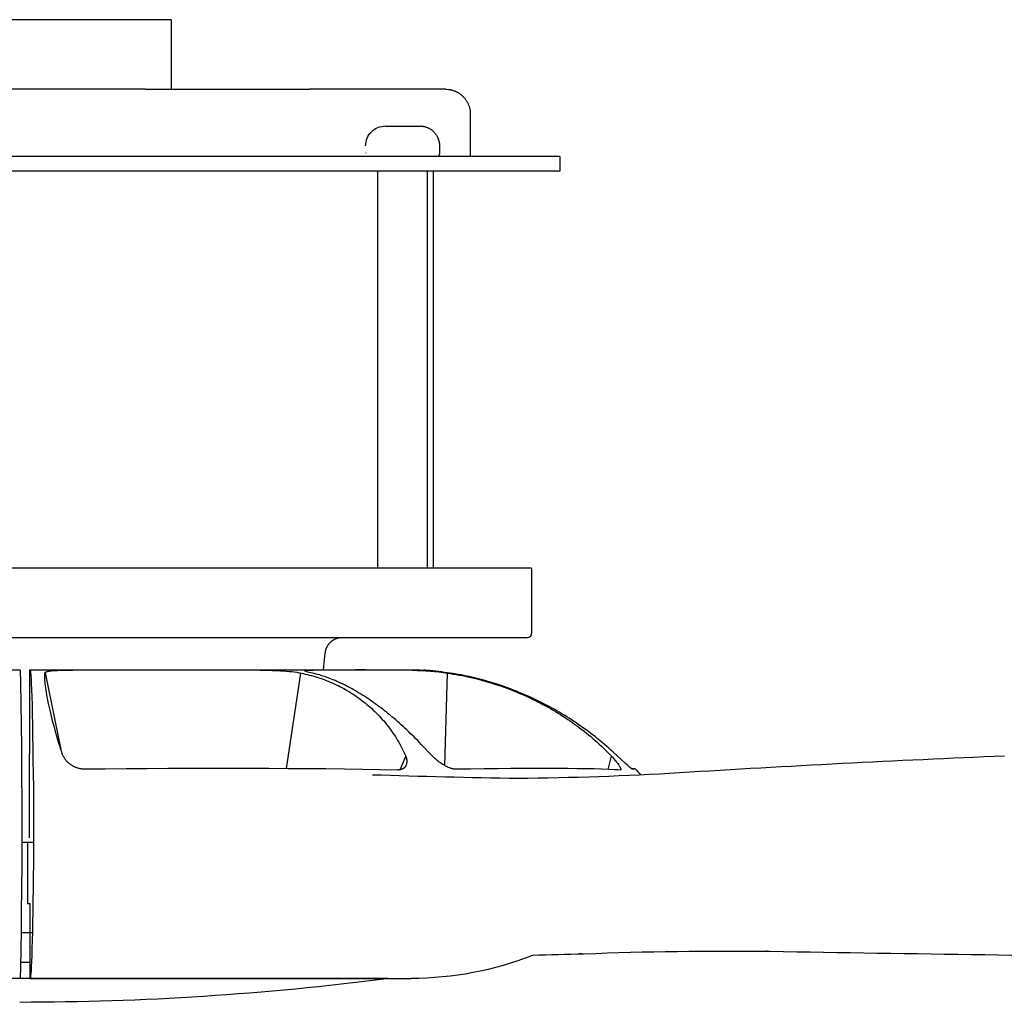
# Model space of a CAD drawing. Extents: x 1372 to 3774, y 1584 to 3487.
# Tile 3 of 28: x 1942 to 2062, y 1584 to 1704. Entities that reach past the tile are written whole.
import ezdxf

# ---------------------------------------------------------------- set-up
doc = ezdxf.new("R2010")
doc.units = 0
doc.layers.add('MAKE2D$VISIBLE$CURVAS', color=7, linetype='CONTINUOUS')

msp = doc.modelspace()

# ---------------------------------------------------------------- linework, layer by layer
at = {"layer": 'MAKE2D$VISIBLE$CURVAS', "color": 250}
for p, q in [((1960.05, 1704.26), (1938.78, 1704.26)), ((1960.05, 1704.26), (1960.05, 1695.76)), ((1956.87, 1695.76), (1933.77, 1695.76)), ((1956.87, 1695.76), (1976.93, 1695.76)), ((1993.58, 1695.76), (1976.93, 1695.76)), ((1996.58, 1692.76), (1996.58, 1687.56)), ((1986.21, 1691.27), (1988, 1691.27)), ((1988, 1691.27), (1990.39, 1691.27)), ((1990.39, 1691.27), (1990.39, 1691.27)), ((1992.82, 1688.87), (1992.82, 1687.98)), ((2007.54, 1687.56), (1931.69, 1687.56)), ((1983.82, 1687.98), (1983.85, 1687.98)), ((2007.54, 1687.56), (2007.54, 1685.76)), ((2007.54, 1685.76), (1931.69, 1685.76)), ((1985.31, 1637.26), (1985.31, 1685.76)), ((1991.31, 1685.76), (1991.31, 1637.26)), ((1992.07, 1685.76), (1992.07, 1637.26)), ((2004.05, 1637.26), (1932.21, 1637.26)), ((2004.05, 1637.26), (2004.05, 1629.27)), ((1959.8, 1628.76), (1932.29, 1628.76)), ((1983.7, 1628.76), (1959.8, 1628.76)), ((2003.54, 1628.76), (1983.7, 1628.76)), ((1978.83, 1626.87), (1978.63, 1624.85)), ((1894.21, 1624.85), (1941.61, 1624.85)), ((1942.73, 1624.85), (1942.71, 1604.3)), ((1942.73, 1624.85), (1942.8, 1624.85)), ((1942.8, 1624.85), (1989.2, 1624.85)), ((1983.89, 1624.85), (1983.89, 1624.8)), ((1944.64, 1624.49), (1946.58, 1615.09)), ((1970.89, 1624.8), (1948.04, 1624.8)), ((1974.12, 1612.77), (1975.9, 1624.44)), ((1989.54, 1624.8), (1977.44, 1624.8)), ((1990.92, 1624.81), (1991.06, 1624.8)), ((1991.06, 1624.8), (1990.92, 1624.8)), ((1993.47, 1613.15), (1993.79, 1624.44)), ((1946.68, 1614.79), (1946.58, 1615.09)), ((1946.7, 1614.71), (1946.68, 1614.79)), ((1988.03, 1612.63), (1988.71, 1614.3)), ((2013.42, 1612.68), (2013.83, 1614.3)), ((1988.73, 1613.15), (1988.72, 1613.14)), ((2016.71, 1612.75), (2016.71, 1612.75)), ((2002.4, 1611.6), (2002.4, 1611.6)), ((1941.83, 1608.65), (1941.83, 1608.65)), ((1941.83, 1601.1), (1941.83, 1608.65)), ((1943.24, 1608.65), (1943.24, 1601.09)), ((1943.24, 1603.76), (1941.83, 1603.76)), ((1942.48, 1603.77), (1942.48, 1596.3)), ((1941.83, 1601.09), (1941.83, 1601.09)), ((1942.48, 1596.3), (1942.8, 1596.3)), ((1942.8, 1596.3), (1942.8, 1587.14)), ((1943.09, 1592.72), (1941.76, 1592.72)), ((2010.5, 1590.11), (2010.46, 1590.11)), ((2010.5, 1590.11), (2010.5, 1590.11)), ((1941.7, 1589.11), (1942.81, 1589.11)), ((1941.61, 1587.14), (1894.04, 1587.14)), ((1986.4, 1587.12), (1934.85, 1587.12)), ((1942.81, 1587.14), (1989.38, 1587.14)), ((1986.54, 1587.14), (1986.4, 1587.12)), ((1988.97, 1587.15), (1988.97, 1587.14))]:
    msp.add_line(p, q, dxfattribs=at)
for points in [[(1993.58, 1695.76), (1993.94, 1695.74), (1993.99, 1695.73), (1994.03, 1695.73), (1994.08, 1695.72), (1994.13, 1695.71), (1994.2, 1695.7), (1994.27, 1695.68), (1994.34, 1695.66), (1994.41, 1695.64), (1994.48, 1695.62), (1994.55, 1695.6), (1994.62, 1695.58), (1994.69, 1695.55), (1994.76, 1695.52), (1994.83, 1695.49), (1994.9, 1695.46), (1994.96, 1695.42), (1995.03, 1695.39), (1995.1, 1695.35), (1995.16, 1695.31), (1995.23, 1695.27), (1995.29, 1695.22), (1995.35, 1695.18), (1995.41, 1695.13), (1995.47, 1695.09), (1995.53, 1695.04), (1995.59, 1694.99), (1995.65, 1694.93), (1995.7, 1694.88), (1995.76, 1694.83), (1995.81, 1694.77), (1995.86, 1694.71), (1995.91, 1694.65), (1995.96, 1694.59), (1996, 1694.53), (1996.05, 1694.47), (1996.09, 1694.4), (1996.13, 1694.34), (1996.17, 1694.27), (1996.21, 1694.2), (1996.25, 1694.14), (1996.28, 1694.07), (1996.31, 1694), (1996.34, 1693.93), (1996.37, 1693.86), (1996.4, 1693.79), (1996.42, 1693.73), (1996.44, 1693.66), (1996.47, 1693.59), (1996.48, 1693.52), (1996.5, 1693.45), (1996.52, 1693.38), (1996.53, 1693.31), (1996.54, 1693.24), (1996.55, 1693.17), (1996.56, 1693.1), (1996.57, 1693.03), (1996.57, 1692.96), (1996.58, 1692.89), (1996.58, 1692.83), (1996.58, 1692.76)], [(1990.39, 1691.27), (1990.42, 1691.27), (1990.42, 1691.27), (1990.42, 1691.27), (1990.42, 1691.27), (1990.42, 1691.27), (1990.42, 1691.27), (1990.42, 1691.27), (1990.42, 1691.27), (1990.42, 1691.27), (1990.42, 1691.27), (1990.41, 1691.27), (1990.41, 1691.27), (1990.41, 1691.27), (1990.41, 1691.27), (1990.41, 1691.27), (1990.41, 1691.27), (1990.41, 1691.27), (1990.41, 1691.27), (1990.41, 1691.27), (1990.41, 1691.27), (1990.41, 1691.27), (1990.41, 1691.27), (1990.41, 1691.27), (1990.41, 1691.27), (1990.41, 1691.27), (1990.41, 1691.27), (1990.41, 1691.27), (1990.41, 1691.27), (1990.41, 1691.27), (1990.41, 1691.27), (1990.41, 1691.27), (1990.41, 1691.27), (1990.41, 1691.27), (1990.41, 1691.27), (1990.42, 1691.27), (1990.44, 1691.27), (1990.49, 1691.27), (1990.53, 1691.27), (1990.57, 1691.27), (1990.61, 1691.27), (1990.68, 1691.26), (1990.74, 1691.25), (1990.81, 1691.24), (1990.87, 1691.23), (1990.93, 1691.22), (1991, 1691.2), (1991.06, 1691.19), (1991.12, 1691.17), (1991.18, 1691.15), (1991.24, 1691.13), (1991.3, 1691.1), (1991.36, 1691.08), (1991.42, 1691.05), (1991.48, 1691.03), (1991.54, 1691), (1991.6, 1690.97), (1991.65, 1690.93), (1991.71, 1690.9), (1991.76, 1690.87), (1991.81, 1690.83), (1991.86, 1690.79), (1991.91, 1690.75), (1991.96, 1690.71), (1992.01, 1690.67), (1992.05, 1690.63), (1992.1, 1690.59), (1992.14, 1690.55), (1992.19, 1690.5), (1992.23, 1690.45), (1992.27, 1690.4), (1992.31, 1690.35), (1992.35, 1690.3), (1992.39, 1690.25), (1992.42, 1690.2), (1992.46, 1690.14), (1992.49, 1690.09), (1992.52, 1690.03), (1992.55, 1689.98), (1992.58, 1689.92), (1992.61, 1689.86), (1992.64, 1689.8), (1992.66, 1689.74), (1992.68, 1689.68), (1992.7, 1689.62), (1992.72, 1689.56), (1992.74, 1689.49), (1992.76, 1689.43), (1992.77, 1689.37), (1992.78, 1689.31), (1992.79, 1689.24), (1992.8, 1689.18), (1992.81, 1689.12), (1992.82, 1689.05), (1992.82, 1688.99), (1992.82, 1688.93), (1992.82, 1688.87)], [(1980.92, 1628.76), (1980.63, 1628.73), (1980.54, 1628.72), (1980.49, 1628.72), (1980.44, 1628.71), (1980.39, 1628.69), (1980.34, 1628.68), (1980.3, 1628.67), (1980.25, 1628.65), (1980.2, 1628.63), (1980.15, 1628.62), (1980.1, 1628.6), (1980.05, 1628.57), (1980, 1628.55), (1979.96, 1628.53), (1979.91, 1628.5), (1979.86, 1628.48), (1979.82, 1628.45), (1979.77, 1628.42), (1979.73, 1628.39), (1979.68, 1628.36), (1979.64, 1628.33), (1979.6, 1628.29), (1979.56, 1628.26), (1979.52, 1628.22), (1979.48, 1628.19), (1979.44, 1628.15), (1979.41, 1628.11), (1979.37, 1628.08), (1979.34, 1628.05), (1979.31, 1628.01), (1979.28, 1627.97), (1979.25, 1627.94), (1979.23, 1627.9), (1979.2, 1627.86), (1979.17, 1627.82), (1979.15, 1627.78), (1979.12, 1627.74), (1979.1, 1627.7), (1979.08, 1627.66), (1979.06, 1627.62), (1979.04, 1627.58), (1979.02, 1627.54), (1979, 1627.5), (1978.98, 1627.46), (1978.96, 1627.42), (1978.95, 1627.37), (1978.93, 1627.33), (1978.92, 1627.29), (1978.91, 1627.25), (1978.9, 1627.21), (1978.88, 1627.16), (1978.87, 1627.12), (1978.87, 1627.08), (1978.86, 1627.04), (1978.85, 1626.99), (1978.84, 1626.95), (1978.84, 1626.91), (1978.83, 1626.87)], [(2004.05, 1629.27), (2004.05, 1629.26), (2004.04, 1629.25), (2004.04, 1629.24), (2004.04, 1629.22), (2004.04, 1629.21), (2004.04, 1629.2), (2004.04, 1629.19), (2004.04, 1629.18), (2004.03, 1629.17), (2004.03, 1629.15), (2004.03, 1629.14), (2004.03, 1629.13), (2004.02, 1629.12), (2004.02, 1629.11), (2004.01, 1629.1), (2004.01, 1629.08), (2004, 1629.07), (2004, 1629.06), (2003.99, 1629.05), (2003.99, 1629.04), (2003.98, 1629.03), (2003.98, 1629.02), (2003.97, 1629), (2003.96, 1628.99), (2003.96, 1628.98), (2003.95, 1628.97), (2003.94, 1628.96), (2003.93, 1628.95), (2003.92, 1628.94), (2003.92, 1628.93), (2003.91, 1628.92), (2003.9, 1628.91), (2003.89, 1628.9), (2003.88, 1628.89), (2003.87, 1628.89), (2003.86, 1628.88), (2003.85, 1628.87), (2003.84, 1628.86), (2003.83, 1628.85), (2003.82, 1628.85), (2003.81, 1628.84), (2003.79, 1628.83), (2003.78, 1628.83), (2003.77, 1628.82), (2003.76, 1628.82), (2003.75, 1628.81), (2003.74, 1628.8), (2003.73, 1628.8), (2003.73, 1628.8), (2003.73, 1628.8), (2003.72, 1628.8), (2003.54, 1628.76), (2003.54, 1628.76)], [(1941.83, 1608.65), (1941.81, 1612.13), (1941.79, 1615.33), (1941.76, 1618.16), (1941.73, 1620.55), (1941.72, 1621.56), (1941.7, 1622.44), (1941.69, 1623.19), (1941.67, 1623.79), (1941.65, 1624.26), (1941.64, 1624.59), (1941.63, 1624.7), (1941.63, 1624.75), (1941.62, 1624.79), (1941.62, 1624.8), (1941.62, 1624.81), (1941.62, 1624.82), (1941.61, 1624.83), (1941.61, 1624.83), (1941.61, 1624.84), (1941.61, 1624.84), (1941.61, 1624.84), (1941.61, 1624.85), (1941.61, 1624.85), (1941.61, 1624.85), (1941.61, 1624.85), (1941.61, 1624.85)], [(1942.8, 1624.85), (1942.81, 1624.85), (1942.81, 1624.85), (1942.81, 1624.85), (1942.81, 1624.85), (1942.81, 1624.84), (1942.82, 1624.84), (1942.82, 1624.84), (1942.82, 1624.83), (1942.82, 1624.83), (1942.82, 1624.82), (1942.83, 1624.82), (1942.83, 1624.81), (1942.83, 1624.81), (1942.83, 1624.8), (1942.84, 1624.79), (1942.84, 1624.77), (1942.84, 1624.75), (1942.85, 1624.7), (1942.86, 1624.65), (1942.87, 1624.59), (1942.88, 1624.44), (1942.9, 1624.26), (1942.91, 1624.04), (1942.93, 1623.79), (1942.96, 1623.19), (1942.99, 1622.44), (1943.02, 1621.56), (1943.05, 1620.55), (1943.07, 1619.42), (1943.1, 1618.16), (1943.13, 1616.8), (1943.15, 1615.33), (1943.17, 1613.77), (1943.2, 1612.13), (1943.22, 1610.42), (1943.23, 1608.66)], [(1946.58, 1615.09), (1946.44, 1615.55), (1946.3, 1615.99), (1946.17, 1616.42), (1946.05, 1616.85), (1945.93, 1617.27), (1945.82, 1617.67), (1945.71, 1618.07), (1945.61, 1618.46), (1945.51, 1618.83), (1945.42, 1619.2), (1945.33, 1619.55), (1945.25, 1619.9), (1945.17, 1620.24), (1945.1, 1620.56), (1945.04, 1620.87), (1944.97, 1621.18), (1944.91, 1621.5), (1944.86, 1621.8), (1944.81, 1622.09), (1944.77, 1622.37), (1944.73, 1622.63), (1944.7, 1622.88), (1944.67, 1623.12), (1944.65, 1623.34), (1944.63, 1623.52), (1944.62, 1623.7), (1944.62, 1623.86), (1944.61, 1624.01), (1944.61, 1624.15), (1944.62, 1624.27), (1944.62, 1624.33), (1944.63, 1624.38), (1944.63, 1624.44), (1944.64, 1624.49)], [(1944.64, 1624.49), (1944.64, 1624.49), (1944.64, 1624.49), (1944.64, 1624.49), (1944.64, 1624.49), (1944.64, 1624.49), (1944.64, 1624.49), (1944.64, 1624.5), (1944.65, 1624.5), (1944.65, 1624.5), (1944.65, 1624.51), (1944.65, 1624.51), (1944.65, 1624.51), (1944.65, 1624.51), (1944.66, 1624.52), (1944.66, 1624.52), (1944.66, 1624.52), (1944.66, 1624.53), (1944.67, 1624.53), (1944.67, 1624.53), (1944.67, 1624.53), (1944.67, 1624.54), (1944.68, 1624.54), (1944.68, 1624.54), (1944.68, 1624.54), (1944.69, 1624.55), (1944.69, 1624.55), (1944.69, 1624.55), (1944.7, 1624.56), (1944.71, 1624.56), (1944.72, 1624.57), (1944.73, 1624.57), (1944.74, 1624.58), (1944.75, 1624.58), (1944.76, 1624.59), (1944.77, 1624.59), (1944.78, 1624.6), (1944.79, 1624.6), (1944.82, 1624.61), (1944.84, 1624.62), (1944.87, 1624.63), (1944.9, 1624.64), (1944.93, 1624.64), (1945, 1624.66), (1945.08, 1624.67), (1945.16, 1624.69), (1945.25, 1624.7), (1945.45, 1624.72), (1945.67, 1624.74), (1945.91, 1624.76), (1946.17, 1624.77), (1946.45, 1624.78), (1946.74, 1624.79), (1947.05, 1624.8), (1947.37, 1624.8), (1948.04, 1624.8)], [(1970.89, 1624.8), (1971.33, 1624.79), (1971.81, 1624.79), (1972.41, 1624.77), (1972.71, 1624.76), (1973.02, 1624.75), (1973.39, 1624.73), (1973.75, 1624.71), (1974.11, 1624.68), (1974.47, 1624.65), (1974.79, 1624.62), (1975.09, 1624.58), (1975.38, 1624.54), (1975.64, 1624.49), (1975.77, 1624.47), (1975.9, 1624.44)], [(1975.9, 1624.44), (1976.16, 1624.38), (1976.43, 1624.32), (1976.69, 1624.26), (1976.95, 1624.2), (1977.2, 1624.13), (1977.46, 1624.05), (1977.72, 1623.98), (1977.97, 1623.9), (1978.23, 1623.81), (1978.48, 1623.73), (1978.73, 1623.64), (1978.97, 1623.54), (1979.22, 1623.44), (1979.47, 1623.34), (1979.71, 1623.24), (1979.95, 1623.13), (1980.19, 1623.02), (1980.43, 1622.91), (1980.66, 1622.79), (1980.9, 1622.67), (1981.13, 1622.54), (1981.36, 1622.42), (1981.59, 1622.28), (1981.82, 1622.15), (1982.04, 1622.01), (1982.26, 1621.87), (1982.48, 1621.73), (1982.7, 1621.58), (1982.92, 1621.43), (1983.13, 1621.27), (1983.34, 1621.11), (1983.55, 1620.95), (1983.76, 1620.79), (1983.96, 1620.62), (1984.16, 1620.45), (1984.36, 1620.28), (1984.55, 1620.1), (1984.74, 1619.92), (1984.93, 1619.74), (1985.12, 1619.56), (1985.3, 1619.37), (1985.48, 1619.18), (1985.66, 1618.99), (1985.84, 1618.79), (1986.01, 1618.59), (1986.18, 1618.39), (1986.35, 1618.18), (1986.51, 1617.98), (1986.67, 1617.77), (1986.83, 1617.56), (1986.98, 1617.34), (1987.14, 1617.12), (1987.28, 1616.9), (1987.43, 1616.68), (1987.57, 1616.45), (1987.71, 1616.22), (1987.85, 1615.99), (1987.98, 1615.76), (1988.11, 1615.52), (1988.24, 1615.28), (1988.36, 1615.04), (1988.48, 1614.8), (1988.6, 1614.55), (1988.71, 1614.3)], [(1976.36, 1624.72), (1976.36, 1624.72), (1976.36, 1624.73), (1976.36, 1624.73), (1976.36, 1624.73), (1976.36, 1624.73), (1976.36, 1624.73), (1976.36, 1624.73), (1976.36, 1624.73), (1976.36, 1624.73), (1976.36, 1624.73), (1976.36, 1624.73), (1976.36, 1624.73), (1976.36, 1624.73), (1976.36, 1624.73), (1976.36, 1624.73), (1976.36, 1624.73), (1976.36, 1624.73), (1976.36, 1624.73), (1976.36, 1624.73), (1976.36, 1624.73), (1976.36, 1624.73), (1976.36, 1624.73), (1976.36, 1624.73), (1976.36, 1624.73), (1976.36, 1624.73), (1976.36, 1624.73), (1976.36, 1624.73), (1976.36, 1624.73), (1976.36, 1624.73), (1976.36, 1624.73), (1976.36, 1624.73), (1976.36, 1624.73), (1976.36, 1624.73), (1976.36, 1624.73), (1976.36, 1624.73), (1976.36, 1624.73), (1976.36, 1624.73), (1976.36, 1624.74), (1976.36, 1624.74), (1976.36, 1624.74), (1976.36, 1624.74), (1976.36, 1624.74), (1976.36, 1624.74), (1976.36, 1624.74), (1976.36, 1624.74), (1976.36, 1624.74), (1976.36, 1624.74), (1976.36, 1624.74), (1976.36, 1624.74), (1976.36, 1624.74), (1976.36, 1624.74), (1976.36, 1624.74), (1976.37, 1624.74), (1976.37, 1624.74), (1976.37, 1624.74), (1976.37, 1624.74), (1976.37, 1624.75), (1976.37, 1624.75), (1976.37, 1624.75), (1976.37, 1624.75), (1976.38, 1624.75), (1976.38, 1624.75), (1976.38, 1624.75), (1976.38, 1624.75), (1976.39, 1624.75), (1976.39, 1624.75), (1976.39, 1624.76), (1976.4, 1624.76), (1976.41, 1624.76), (1976.42, 1624.76), (1976.43, 1624.76), (1976.45, 1624.77), (1976.47, 1624.77), (1976.51, 1624.78), (1976.56, 1624.78), (1976.69, 1624.79), (1976.84, 1624.8), (1977.01, 1624.8), (1977.44, 1624.8)], [(1977.11, 1624.49), (1976.92, 1624.53), (1976.76, 1624.57), (1976.62, 1624.61), (1976.56, 1624.63), (1976.51, 1624.64), (1976.48, 1624.66), (1976.45, 1624.67), (1976.43, 1624.67), (1976.42, 1624.68), (1976.41, 1624.68), (1976.4, 1624.69), (1976.39, 1624.69), (1976.39, 1624.69), (1976.38, 1624.7), (1976.38, 1624.7), (1976.38, 1624.7), (1976.37, 1624.7), (1976.37, 1624.7), (1976.37, 1624.71), (1976.37, 1624.71), (1976.37, 1624.71), (1976.37, 1624.71), (1976.37, 1624.71), (1976.36, 1624.71), (1976.36, 1624.71), (1976.36, 1624.71), (1976.36, 1624.71), (1976.36, 1624.71), (1976.36, 1624.72), (1976.36, 1624.72), (1976.36, 1624.72), (1976.36, 1624.72), (1976.36, 1624.72), (1976.36, 1624.72), (1976.36, 1624.72), (1976.36, 1624.72), (1976.36, 1624.72), (1976.36, 1624.72), (1976.36, 1624.72), (1976.36, 1624.72), (1976.36, 1624.72), (1976.36, 1624.72), (1976.36, 1624.72), (1976.36, 1624.72), (1976.36, 1624.72), (1976.36, 1624.72), (1976.36, 1624.72)], [(1991.48, 1614.79), (1991.04, 1615.27), (1990.6, 1615.73), (1990.16, 1616.19), (1989.93, 1616.42), (1989.71, 1616.64), (1989.49, 1616.86), (1989.26, 1617.08), (1989.04, 1617.29), (1988.82, 1617.51), (1988.59, 1617.72), (1988.37, 1617.92), (1988.14, 1618.13), (1987.92, 1618.33), (1987.69, 1618.53), (1987.47, 1618.72), (1987.24, 1618.92), (1987.02, 1619.11), (1986.79, 1619.3), (1986.57, 1619.48), (1986.34, 1619.66), (1986.11, 1619.84), (1985.89, 1620.02), (1985.66, 1620.19), (1985.43, 1620.37), (1985.21, 1620.53), (1984.98, 1620.7), (1984.75, 1620.86), (1984.52, 1621.02), (1984.3, 1621.18), (1984.06, 1621.34), (1983.82, 1621.5), (1983.58, 1621.65), (1983.34, 1621.8), (1983.1, 1621.95), (1982.86, 1622.09), (1982.63, 1622.23), (1982.39, 1622.37), (1982.15, 1622.5), (1981.91, 1622.63), (1981.67, 1622.76), (1981.44, 1622.88), (1981.2, 1623), (1980.96, 1623.12), (1980.73, 1623.23), (1980.49, 1623.34), (1980.28, 1623.43), (1980.06, 1623.52), (1979.85, 1623.61), (1979.64, 1623.7), (1979.42, 1623.78), (1979.21, 1623.86), (1979, 1623.93), (1978.79, 1624.01), (1978.58, 1624.08), (1978.37, 1624.15), (1978.16, 1624.21), (1977.95, 1624.27), (1977.74, 1624.33), (1977.53, 1624.38), (1977.32, 1624.44), (1977.11, 1624.49)], [(1993.79, 1624.44), (1994.15, 1624.38), (1994.51, 1624.32), (1994.87, 1624.26), (1995.23, 1624.2), (1995.59, 1624.13), (1995.95, 1624.05), (1996.3, 1623.98), (1996.66, 1623.9), (1997.01, 1623.81), (1997.37, 1623.73), (1997.72, 1623.64), (1998.07, 1623.54), (1998.42, 1623.44), (1998.77, 1623.34), (1999.11, 1623.24), (1999.46, 1623.13), (1999.81, 1623.02), (2000.15, 1622.91), (2000.49, 1622.79), (2000.83, 1622.67), (2001.17, 1622.54), (2001.51, 1622.42), (2001.85, 1622.28), (2002.18, 1622.15), (2002.52, 1622.01), (2002.85, 1621.87), (2003.18, 1621.73), (2003.51, 1621.58), (2003.84, 1621.43), (2004.16, 1621.27), (2004.49, 1621.11), (2004.81, 1620.95), (2005.13, 1620.79), (2005.45, 1620.62), (2005.76, 1620.45), (2006.08, 1620.28), (2006.39, 1620.1), (2006.69, 1619.92), (2007, 1619.74), (2007.3, 1619.56), (2007.6, 1619.37), (2007.9, 1619.18), (2008.2, 1618.99), (2008.49, 1618.79), (2008.79, 1618.59), (2009.07, 1618.39), (2009.36, 1618.18), (2009.65, 1617.98), (2009.93, 1617.77), (2010.21, 1617.56), (2010.48, 1617.34), (2010.76, 1617.12), (2011.03, 1616.9), (2011.3, 1616.68), (2011.56, 1616.45), (2011.82, 1616.22), (2012.09, 1615.99), (2012.34, 1615.76), (2012.6, 1615.52), (2012.85, 1615.28), (2013.1, 1615.04), (2013.35, 1614.8), (2013.59, 1614.55), (2013.83, 1614.3)], [(2014.04, 1614.79), (2013.77, 1615.03), (2013.51, 1615.27), (2013.24, 1615.5), (2012.97, 1615.73), (2012.69, 1615.96), (2012.42, 1616.19), (2012.14, 1616.42), (2011.86, 1616.64), (2011.58, 1616.86), (2011.3, 1617.08), (2011.01, 1617.29), (2010.72, 1617.51), (2010.43, 1617.72), (2010.14, 1617.92), (2009.85, 1618.13), (2009.56, 1618.33), (2009.26, 1618.53), (2008.96, 1618.72), (2008.66, 1618.92), (2008.36, 1619.11), (2008.06, 1619.3), (2007.75, 1619.48), (2007.45, 1619.66), (2007.14, 1619.84), (2006.83, 1620.02), (2006.52, 1620.19), (2006.2, 1620.37), (2005.89, 1620.53), (2005.57, 1620.7), (2005.25, 1620.86), (2004.93, 1621.02), (2004.61, 1621.18), (2004.27, 1621.34), (2003.93, 1621.5), (2003.59, 1621.65), (2003.25, 1621.8), (2002.9, 1621.95), (2002.56, 1622.09), (2002.21, 1622.23), (2001.86, 1622.37), (2001.51, 1622.5), (2001.16, 1622.63), (2000.81, 1622.76), (2000.46, 1622.88), (2000.11, 1623), (1999.75, 1623.12), (1999.4, 1623.23), (1999.04, 1623.34), (1998.72, 1623.43), (1998.4, 1623.52), (1998.07, 1623.61), (1997.75, 1623.7), (1997.42, 1623.78), (1997.1, 1623.86), (1996.77, 1623.93), (1996.44, 1624.01), (1996.12, 1624.08), (1995.79, 1624.15), (1995.46, 1624.21), (1995.13, 1624.27), (1994.8, 1624.33), (1994.47, 1624.38), (1994.14, 1624.44), (1993.81, 1624.49)], [(1949.38, 1612.7), (1949.32, 1612.7), (1949.26, 1612.71), (1949.19, 1612.71), (1949.13, 1612.72), (1949.07, 1612.73), (1949.01, 1612.74), (1948.95, 1612.75), (1948.89, 1612.76), (1948.82, 1612.78), (1948.76, 1612.8), (1948.7, 1612.81), (1948.64, 1612.83), (1948.58, 1612.85), (1948.52, 1612.87), (1948.46, 1612.89), (1948.41, 1612.92), (1948.34, 1612.94), (1948.29, 1612.97), (1948.23, 1612.99), (1948.17, 1613.02), (1948.11, 1613.05), (1948.06, 1613.08), (1948, 1613.12), (1947.95, 1613.15), (1947.9, 1613.18), (1947.85, 1613.22), (1947.79, 1613.25), (1947.75, 1613.29), (1947.7, 1613.32), (1947.65, 1613.36), (1947.6, 1613.4), (1947.56, 1613.44), (1947.52, 1613.47), (1947.48, 1613.51), (1947.44, 1613.54), (1947.4, 1613.58), (1947.36, 1613.62), (1947.33, 1613.66), (1947.29, 1613.7), (1947.26, 1613.73), (1947.19, 1613.81), (1947.13, 1613.89), (1947.07, 1613.97), (1947.01, 1614.06), (1946.96, 1614.14), (1946.92, 1614.22), (1946.87, 1614.3), (1946.83, 1614.38), (1946.79, 1614.46), (1946.76, 1614.54), (1946.73, 1614.63), (1946.71, 1614.67), (1946.7, 1614.71)], [(1988.71, 1614.3), (1988.72, 1614.26), (1988.74, 1614.22), (1988.75, 1614.18), (1988.76, 1614.14), (1988.77, 1614.1), (1988.78, 1614.06), (1988.79, 1614.02), (1988.8, 1613.98), (1988.81, 1613.94), (1988.81, 1613.9), (1988.82, 1613.86), (1988.82, 1613.82), (1988.83, 1613.78), (1988.83, 1613.74), (1988.83, 1613.7), (1988.83, 1613.67), (1988.83, 1613.63), (1988.83, 1613.6), (1988.83, 1613.56), (1988.83, 1613.53), (1988.82, 1613.49), (1988.82, 1613.46), (1988.81, 1613.43), (1988.81, 1613.39), (1988.8, 1613.36), (1988.79, 1613.33), (1988.78, 1613.3), (1988.77, 1613.27), (1988.76, 1613.24), (1988.75, 1613.21), (1988.74, 1613.18), (1988.73, 1613.15)], [(1994.75, 1612.7), (1994.71, 1612.7), (1994.66, 1612.71), (1994.61, 1612.71), (1994.56, 1612.72), (1994.51, 1612.73), (1994.46, 1612.74), (1994.41, 1612.75), (1994.36, 1612.76), (1994.31, 1612.78), (1994.25, 1612.8), (1994.2, 1612.81), (1994.15, 1612.83), (1994.04, 1612.87), (1993.93, 1612.92), (1993.81, 1612.97), (1993.69, 1613.02), (1993.57, 1613.08), (1993.46, 1613.15), (1993.34, 1613.22), (1993.23, 1613.29), (1993.11, 1613.36), (1993, 1613.44), (1992.9, 1613.51), (1992.8, 1613.58), (1992.69, 1613.66), (1992.6, 1613.73), (1992.4, 1613.89), (1992.21, 1614.06), (1992.02, 1614.24), (1991.83, 1614.42), (1991.65, 1614.6), (1991.48, 1614.79)], [(2013.83, 1614.3), (2013.98, 1614.14), (2014.13, 1613.98), (2014.26, 1613.82), (2014.39, 1613.67), (2014.5, 1613.53), (2014.6, 1613.39), (2014.69, 1613.26), (2014.73, 1613.2), (2014.77, 1613.14), (2014.81, 1613.07), (2014.85, 1613.01), (2014.88, 1612.96), (2014.89, 1612.93), (2014.91, 1612.9), (2014.92, 1612.88), (2014.93, 1612.85), (2014.94, 1612.83), (2014.95, 1612.81), (2014.96, 1612.78), (2014.96, 1612.77), (2014.96, 1612.76), (2014.96, 1612.75), (2014.97, 1612.74), (2014.97, 1612.74), (2014.97, 1612.73), (2014.97, 1612.72), (2014.97, 1612.71), (2014.97, 1612.71), (2014.97, 1612.7), (2014.97, 1612.69), (2014.97, 1612.69), (2014.97, 1612.68), (2014.97, 1612.68), (2014.97, 1612.68), (2014.97, 1612.68), (2014.97, 1612.67), (2014.97, 1612.67), (2014.97, 1612.67), (2014.97, 1612.66), (2014.97, 1612.66), (2014.97, 1612.66), (2014.97, 1612.66), (2014.97, 1612.65), (2014.97, 1612.65), (2014.97, 1612.65), (2014.97, 1612.65), (2014.97, 1612.65), (2014.97, 1612.64), (2014.97, 1612.64), (2014.97, 1612.64), (2014.96, 1612.64)], [(2016.39, 1612.7), (2016.39, 1612.7), (2016.39, 1612.7), (2016.38, 1612.7), (2016.38, 1612.7), (2016.37, 1612.71), (2016.37, 1612.71), (2016.36, 1612.71), (2016.35, 1612.72), (2016.33, 1612.73), (2016.31, 1612.74), (2016.28, 1612.76), (2016.24, 1612.8), (2016.19, 1612.83), (2016.09, 1612.92), (2015.96, 1613.02), (2015.82, 1613.15), (2015.5, 1613.44), (2014.04, 1614.79)], [(1988.73, 1613.15), (1988.71, 1613.12), (1988.7, 1613.11), (1988.7, 1613.09), (1988.69, 1613.07), (1988.68, 1613.06), (1988.67, 1613.04), (1988.66, 1613.03), (1988.65, 1613.01), (1988.64, 1613), (1988.63, 1612.99), (1988.61, 1612.97), (1988.6, 1612.96), (1988.59, 1612.94), (1988.58, 1612.93), (1988.57, 1612.92), (1988.55, 1612.9), (1988.54, 1612.89), (1988.53, 1612.88), (1988.51, 1612.86), (1988.5, 1612.85), (1988.49, 1612.84), (1988.47, 1612.83), (1988.46, 1612.82), (1988.44, 1612.81), (1988.42, 1612.8), (1988.41, 1612.78), (1988.39, 1612.77), (1988.38, 1612.76), (1988.36, 1612.75), (1988.34, 1612.74), (1988.32, 1612.74), (1988.31, 1612.73), (1988.27, 1612.71), (1988.24, 1612.7), (1988.21, 1612.68), (1988.17, 1612.67), (1988.14, 1612.66), (1988.1, 1612.65), (1988.06, 1612.64), (1988.02, 1612.63), (1987.98, 1612.63), (1987.94, 1612.62), (1987.9, 1612.61), (1987.86, 1612.61), (1987.82, 1612.61), (1987.78, 1612.6), (1987.73, 1612.6), (1987.69, 1612.6)], [(1987.69, 1612.6), (1985.58, 1612.64), (1983.42, 1612.67), (1981.21, 1612.7), (1978.96, 1612.73), (1976.67, 1612.75), (1974.34, 1612.76), (1971.96, 1612.78), (1969.55, 1612.78), (1967.11, 1612.79), (1964.64, 1612.79), (1962.15, 1612.78), (1959.63, 1612.77), (1957.09, 1612.76), (1954.54, 1612.74), (1951.97, 1612.72), (1949.38, 1612.7)], [(2014.89, 1612.6), (2014.56, 1612.62), (2014.22, 1612.64), (2013.46, 1612.67), (2012.63, 1612.7), (2011.71, 1612.73), (2010.71, 1612.75), (2009.63, 1612.76), (2008.48, 1612.78), (2007.24, 1612.78), (2005.93, 1612.79), (2004.54, 1612.79), (2003.08, 1612.78), (2001.55, 1612.77), (1999.95, 1612.76), (1998.29, 1612.74), (1996.55, 1612.72), (1994.75, 1612.7)], [(2016.25, 1612.79), (2016.44, 1612.78), (2016.58, 1612.78), (2016.64, 1612.77), (2016.66, 1612.77), (2016.67, 1612.77), (2016.68, 1612.77), (2016.69, 1612.77), (2016.69, 1612.77), (2016.69, 1612.77), (2016.7, 1612.77), (2016.7, 1612.77), (2016.7, 1612.76), (2016.7, 1612.76), (2016.7, 1612.76), (2016.7, 1612.76), (2016.7, 1612.76), (2016.71, 1612.76), (2016.71, 1612.76), (2016.71, 1612.76), (2016.71, 1612.76), (2016.71, 1612.76), (2016.71, 1612.76), (2016.71, 1612.76), (2016.71, 1612.76), (2016.71, 1612.76), (2016.71, 1612.76), (2016.71, 1612.76), (2016.71, 1612.76), (2016.71, 1612.76), (2016.71, 1612.76), (2016.71, 1612.76), (2016.71, 1612.76)], [(1941.61, 1587.14), (1941.61, 1587.14), (1941.61, 1587.14), (1941.61, 1587.14), (1941.61, 1587.14), (1941.61, 1587.15), (1941.61, 1587.15), (1941.61, 1587.15), (1941.61, 1587.15), (1941.62, 1587.16), (1941.62, 1587.16), (1941.62, 1587.17), (1941.62, 1587.17), (1941.62, 1587.18), (1941.62, 1587.2), (1941.63, 1587.23), (1941.63, 1587.27), (1941.64, 1587.36), (1941.65, 1587.65), (1941.67, 1588.04), (1941.68, 1588.56), (1941.7, 1589.19), (1941.71, 1589.93), (1941.73, 1590.79), (1941.76, 1592.83), (1941.78, 1595.26), (1941.81, 1598.04), (1941.83, 1601.09)], [(1943.23, 1601.09), (1943.21, 1599.54), (1943.19, 1598.04), (1943.17, 1596.61), (1943.15, 1595.26), (1943.12, 1594), (1943.1, 1592.83), (1943.07, 1591.76), (1943.04, 1590.79), (1943.01, 1589.94), (1942.98, 1589.19), (1942.96, 1588.56), (1942.93, 1588.04), (1942.91, 1587.83), (1942.9, 1587.65), (1942.88, 1587.49), (1942.87, 1587.36), (1942.86, 1587.31), (1942.85, 1587.27), (1942.84, 1587.23), (1942.84, 1587.21), (1942.84, 1587.2), (1942.83, 1587.19), (1942.83, 1587.18), (1942.83, 1587.18), (1942.83, 1587.17), (1942.83, 1587.17), (1942.83, 1587.16), (1942.82, 1587.16), (1942.82, 1587.15), (1942.82, 1587.15), (1942.82, 1587.15), (1942.82, 1587.15), (1942.81, 1587.14), (1942.81, 1587.14), (1942.81, 1587.14), (1942.81, 1587.14), (1942.81, 1587.14)]]:
    msp.add_lwpolyline(points, dxfattribs=at)
at = {"layer": 'MAKE2D$VISIBLE$CURVAS', "color": 250, "extrusion": (0, 0, -1)}
for centre, radius, start, end in [((-1986.21, 1688.87), 2.41, 0, 90.0208), ((-1992.32, 1687.98), 0.507, 179.9503, 235.3019), ((-1988.77, 1569.16), 55.69, 90.4391, 92.1932), ((-1988.87, 1591.38), 33.42, 91.1584, 98.4653), ((-2138.95, -266.2), 1882.12, 86.44196, 87.65129), ((-2014.9, 1612.68), 0.0773, 218.606, 280.359), ((-2016.36, 1613.78), 1.08, 251.0734, 268.2858), ((-1989.2, 1587.5), 37.35, 137.447, 138.9482), ((-2010.43, 1591.82), 1.71, 268.9115, 287.5483), ((-2033.21, 1591.37), 0.947, 271.2194, 293.8156), ((-2289.13, 17212.15), 15623.83, 270.746215, 270.938633), ((-1989.38, 1627.67), 40.53, 248.5779, 270), ((-1941.55, 1933.75), 349.53, 262.6263, 270.0001)]:
    msp.add_arc(centre, radius, start, end, dxfattribs=at)
at = {"layer": 'MAKE2D$VISIBLE$CURVAS', "color": 250}
for centre, radius, start, end in [((1982.56, 1597.28), 27.57, 86.6362, 89.9997), ((1987.7, 1581.83), 43.09, 81.8429, 85.7348), ((2017.93, 2631.69), 1020.2, 268.12926, 269.12796), ((1998.57, 2001.8), 390.22, 270.5633, 273.4635), ((2020.54, 1113.49), 476.73, 91.2107, 91.9659), ((2027.91, 1141.5), 448.95, 89.3258, 92.2234)]:
    msp.add_arc(centre, radius, start, end, dxfattribs=at)

doc.saveas('drawing.dxf')
